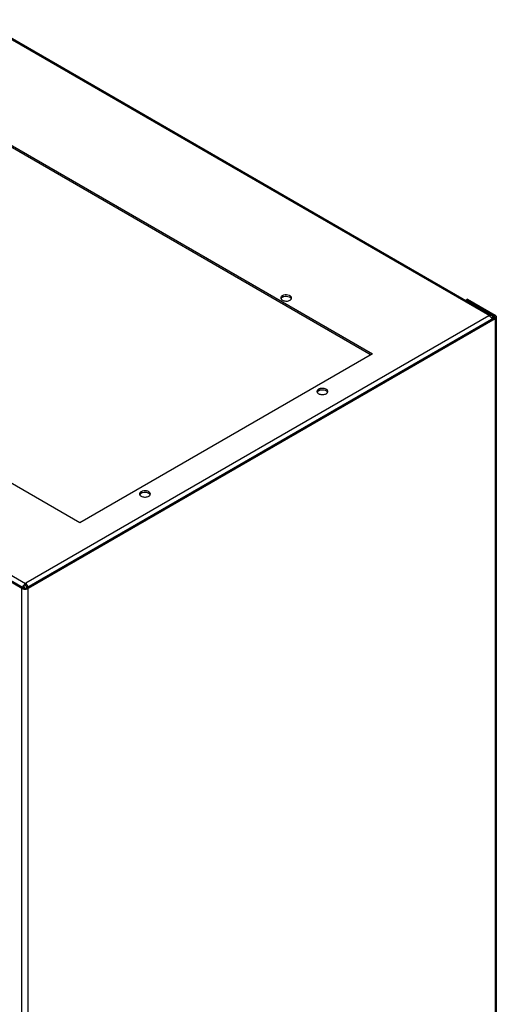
# Model space of a CAD drawing. Header units: inches. Extents: x 3 to 177, y 3 to 114.
# Tile 95 of 95: x 156.48 to 165.98, y 80.99 to 100.61. Entities that reach past the tile are written whole.
import ezdxf

# ---------------------------------------------------------------- set-up
doc = ezdxf.new("R2010")
doc.units = ezdxf.units.IN
doc.header["$LTSCALE"] = 9.973333
doc.header["$MEASUREMENT"] = 0
doc.layers.get('0').update_dxf_attribs({"linetype": 'CONTINUOUS'})
doc.layers.add('03_ALL_AXES', color=7, linetype='CONTINUOUS')

msp = doc.modelspace()

# ---------------------------------------------------------------- linework, layer by layer
at = {"color": 7, "linetype": 'Continuous'}
for p, q in [((155.645, 100.602), (165.846, 94.713)), ((155.688, 100.607), (165.889, 94.717)), ((156.596, 89.372), (146.395, 95.262)), ((165.406, 95.037), (165.384, 95.024)), ((165.384, 95.009), (165.384, 95.024)), ((165.384, 95.024), (165.931, 94.708)), ((165.406, 95.037), (165.953, 94.721)), ((165.832, 94.71), (156.602, 89.381)), ((165.931, 94.664), (156.624, 89.291)), ((165.953, 94.651), (156.647, 89.278)), ((165.832, 94.71), (165.832, 94.706)), ((165.832, 94.71), (165.836, 94.707)), ((165.836, 94.707), (165.846, 94.713)), ((165.846, 94.713), (165.846, 94.7)), ((165.907, 94.678), (165.884, 94.665)), ((165.907, 94.678), (165.907, 94.65)), ((165.953, 94.721), (165.931, 94.708)), ((165.931, 94.708), (165.931, 94.664)), ((165.953, 94.651), (165.931, 94.664)), ((165.953, 94.651), (165.953, 50.56)), ((165.978, 94.664), (165.978, 50.595)), ((156.525, 89.278), (156.066, 89.543)), ((156.547, 89.291), (156.088, 89.556)), ((156.525, 89.278), (156.547, 89.291)), ((156.525, 45.187), (156.525, 89.278)), ((156.596, 89.372), (156.606, 89.378)), ((156.596, 89.372), (156.596, 89.34)), ((156.596, 89.34), (156.606, 89.345)), ((156.602, 89.381), (156.602, 89.378)), ((156.602, 89.381), (156.606, 89.378)), ((156.607, 89.377), (156.605, 89.346)), ((156.606, 89.378), (156.606, 89.345)), ((156.619, 89.288), (156.624, 89.291)), ((156.647, 89.278), (156.624, 89.291)), ((156.647, 45.187), (156.647, 89.278))]:
    msp.add_line(p, q, dxfattribs=at)
for centre, radius, start, end in [((165.788, 94.635), 0.0867, 55.5835, 59.9519), ((165.791, 94.616), 0.101, 61.2113, 62.8854), ((165.787, 94.608), 0.111, 56.6252, 61.1717), ((165.781, 94.6), 0.12, 54.3026, 56.6589), ((165.775, 94.591), 0.131, 48.152, 54.259), ((165.768, 94.583), 0.141, 45.0018, 48.1856), ((165.762, 94.577), 0.151, 35.7202, 44.9811), ((156.585, 89.366), 0.084, 255.3189, 261.1654), ((156.47, 89.221), 0.132, 38.7865, 40.7625), ((156.586, 89.374), 0.0923, 261.1867, 278.8136), ((156.661, 89.271), 0.121, 131.9028, 136.5839), ((156.463, 89.216), 0.141, 29.9416, 38.7521), ((156.461, 89.215), 0.144, 28.262, 29.9996), ((156.558, 89.306), 0.0867, 55.5835, 59.9519), ((156.579, 89.308), 0.0464, 55.5835, 59.9519), ((156.519, 89.286), 0.127, 36.3407, 37.5894), ((156.515, 89.283), 0.132, 33.3024, 36.3294), ((156.592, 89.38), 0.116, 286.8799, 290.1235)]:
    msp.add_arc(centre, radius, start, end, dxfattribs=at)
for points, knots in [([(165.869, 94.721), (165.867, 94.721), (165.859, 94.719), (165.852, 94.716), (165.846, 94.713)], [0, 0, 0, 0, 0.230658, 1, 1, 1, 1]), ([(165.889, 94.717), (165.888, 94.718), (165.881, 94.721), (165.874, 94.721), (165.869, 94.721)], [0, 0, 0, 0, 0.240575, 1, 1, 1, 1]), ([(165.884, 94.665), (165.885, 94.663), (165.89, 94.656), (165.894, 94.649), (165.897, 94.644)], [0, 0, 0, 0, 0.255266, 1, 1, 1, 1]), ([(165.902, 94.702), (165.901, 94.704), (165.898, 94.71), (165.893, 94.715), (165.889, 94.717)], [0, 0, 0, 0, 0.266354, 1, 1, 1, 1]), ([(165.907, 94.678), (165.907, 94.68), (165.906, 94.688), (165.905, 94.696), (165.902, 94.702)], [0, 0, 0, 0, 0.270577, 1, 1, 1, 1]), ([(165.931, 94.708), (165.932, 94.708), (165.938, 94.704), (165.943, 94.699), (165.945, 94.694)], [0, 0, 0, 0, 0.277738, 1, 1, 1, 1]), ([(165.945, 94.678), (165.945, 94.677), (165.942, 94.673), (165.939, 94.67), (165.937, 94.668)], [0, 0, 0, 0, 0.233207, 1, 1, 1, 1]), ([(165.953, 94.721), (165.956, 94.72), (165.964, 94.714), (165.972, 94.706), (165.975, 94.699)], [0, 0, 0, 0, 0.277738, 1, 1, 1, 1]), ([(165.975, 94.673), (165.974, 94.671), (165.969, 94.662), (165.96, 94.655), (165.953, 94.651)], [0, 0, 0, 0, 0.225566, 1, 1, 1, 1]), ([(156.525, 89.278), (156.537, 89.271), (156.565, 89.263), (156.593, 89.263), (156.608, 89.265)], [0, 0, 0, 0, 0.477226, 1, 1, 1, 1]), ([(156.54, 89.295), (156.54, 89.298), (156.544, 89.309), (156.549, 89.319), (156.553, 89.327)], [0, 0, 0, 0, 0.24429, 1, 1, 1, 1]), ([(156.547, 89.291), (156.548, 89.29), (156.553, 89.287), (156.559, 89.285), (156.563, 89.284)], [0, 0, 0, 0, 0.234895, 1, 1, 1, 1]), ([(156.553, 89.327), (156.555, 89.329), (156.56, 89.339), (156.567, 89.348), (156.573, 89.354)], [0, 0, 0, 0, 0.254048, 1, 1, 1, 1]), ([(156.564, 89.283), (156.564, 89.292), (156.568, 89.309), (156.578, 89.323), (156.584, 89.33)], [0, 0, 0, 0, 0.480853, 1, 1, 1, 1]), ([(156.584, 89.33), (156.585, 89.331), (156.588, 89.334), (156.593, 89.338), (156.596, 89.34)], [0, 0, 0, 0, 0.264421, 1, 1, 1, 1]), ([(156.6, 89.283), (156.602, 89.283), (156.608, 89.284), (156.615, 89.286), (156.619, 89.288)], [0, 0, 0, 0, 0.260973, 1, 1, 1, 1]), ([(156.615, 89.329), (156.614, 89.33), (156.612, 89.336), (156.608, 89.342), (156.605, 89.346)], [0, 0, 0, 0, 0.270989, 1, 1, 1, 1]), ([(156.62, 89.363), (156.619, 89.365), (156.615, 89.37), (156.611, 89.374), (156.607, 89.377)], [0, 0, 0, 0, 0.261237, 1, 1, 1, 1]), ([(156.621, 89.289), (156.622, 89.292), (156.622, 89.306), (156.619, 89.319), (156.615, 89.329)], [0, 0, 0, 0, 0.247277, 1, 1, 1, 1]), ([(156.64, 89.328), (156.639, 89.33), (156.635, 89.34), (156.63, 89.349), (156.625, 89.356)], [0, 0, 0, 0, 0.255249, 1, 1, 1, 1])]:
    msp.add_open_spline(points, degree=3, knots=knots, dxfattribs=at)
for points in [[(165.937, 94.668), (165.935, 94.666), (165.933, 94.665), (165.931, 94.664)], [(165.945, 94.694), (165.946, 94.692), (165.947, 94.689), (165.947, 94.686)], [(165.947, 94.686), (165.947, 94.683), (165.946, 94.68), (165.945, 94.678)], [(165.975, 94.699), (165.977, 94.695), (165.978, 94.691), (165.978, 94.686)], [(165.978, 94.686), (165.978, 94.682), (165.977, 94.677), (165.975, 94.673)], [(156.58, 89.361), (156.583, 89.363), (156.585, 89.365), (156.588, 89.367)], [(156.588, 89.367), (156.591, 89.369), (156.593, 89.371), (156.596, 89.372)], [(156.608, 89.265), (156.614, 89.266), (156.62, 89.267), (156.626, 89.269)], [(156.632, 89.271), (156.637, 89.273), (156.642, 89.275), (156.647, 89.278)], [(156.647, 89.303), (156.645, 89.312), (156.643, 89.32), (156.64, 89.328)]]:
    msp.add_open_spline(points, degree=3, dxfattribs=at)
at = {"layer": '03_ALL_AXES', "color": 7, "linetype": 'Continuous'}
for p, q in [((154.322, 99.256), (163.514, 93.949)), ((154.322, 99.223), (163.486, 93.933)), ((157.681, 90.581), (148.488, 95.888)), ((161.715, 95.107), (161.715, 95.075)), ((163.514, 93.949), (157.681, 90.581)), ((162.436, 93.244), (162.436, 93.212)), ((158.901, 91.203), (158.901, 91.171))]:
    msp.add_line(p, q, dxfattribs=at)
for centre, start, end in [((161.719, 95.063), 171.4042, 180.0281), ((161.862, 95.063), 351.4042, 0.0281), ((162.441, 93.201), 171.4042, 180.0281), ((162.584, 93.201), 351.4042, 0.0281), ((158.905, 91.159), 171.4042, 180.0281), ((159.049, 91.159), 351.4042, 0.0281)]:
    msp.add_arc(centre, 0.0361, start, end, dxfattribs=at)
for points, knots in [([(161.898, 95.063), (161.898, 95.068), (161.896, 95.08), (161.885, 95.094), (161.869, 95.107), (161.84, 95.12), (161.797, 95.128), (161.762, 95.124), (161.745, 95.12)], [0, 0, 0, 0, 0.087232, 0.184044, 0.295672, 0.422614, 0.708159, 1, 1, 1, 1]), ([(161.683, 95.063), (161.683, 95.062), (161.683, 95.056), (161.685, 95.05), (161.688, 95.046)], [0, 0, 0, 0, 0.244781, 1, 1, 1, 1]), ([(161.69, 95.086), (161.689, 95.084), (161.686, 95.079), (161.684, 95.073), (161.684, 95.069)], [0, 0, 0, 0, 0.262095, 1, 1, 1, 1]), ([(161.693, 95.057), (161.692, 95.056), (161.69, 95.053), (161.688, 95.049), (161.686, 95.046)], [0, 0, 0, 0, 0.259767, 1, 1, 1, 1]), ([(161.688, 95.046), (161.688, 95.044), (161.692, 95.037), (161.698, 95.031), (161.703, 95.028)], [0, 0, 0, 0, 0.234163, 1, 1, 1, 1]), ([(161.715, 95.107), (161.712, 95.106), (161.703, 95.1), (161.695, 95.092), (161.69, 95.086)], [0, 0, 0, 0, 0.272372, 1, 1, 1, 1]), ([(161.715, 95.075), (161.712, 95.073), (161.705, 95.068), (161.697, 95.062), (161.693, 95.057)], [0, 0, 0, 0, 0.268125, 1, 1, 1, 1]), ([(161.703, 95.028), (161.704, 95.026), (161.713, 95.02), (161.722, 95.015), (161.729, 95.012)], [0, 0, 0, 0, 0.233874, 1, 1, 1, 1]), ([(161.745, 95.12), (161.742, 95.119), (161.732, 95.116), (161.722, 95.111), (161.715, 95.107)], [0, 0, 0, 0, 0.263268, 1, 1, 1, 1]), ([(161.725, 95.08), (161.724, 95.079), (161.721, 95.078), (161.717, 95.076), (161.715, 95.075)], [0, 0, 0, 0, 0.256085, 1, 1, 1, 1]), ([(161.745, 95.087), (161.743, 95.086), (161.737, 95.084), (161.73, 95.082), (161.725, 95.08)], [0, 0, 0, 0, 0.257361, 1, 1, 1, 1]), ([(161.729, 95.012), (161.74, 95.008), (161.763, 95.002), (161.8, 95), (161.835, 95.005), (161.857, 95.014), (161.867, 95.019)], [0, 0, 0, 0, 0.247189, 0.509886, 0.767303, 1, 1, 1, 1]), ([(161.853, 95.081), (161.836, 95.088), (161.8, 95.095), (161.763, 95.092), (161.745, 95.087)], [0, 0, 0, 0, 0.492405, 1, 1, 1, 1]), ([(161.879, 95.066), (161.877, 95.068), (161.869, 95.074), (161.86, 95.079), (161.853, 95.081)], [0, 0, 0, 0, 0.233874, 1, 1, 1, 1]), ([(161.867, 95.019), (161.87, 95.021), (161.881, 95.029), (161.891, 95.039), (161.895, 95.048)], [0, 0, 0, 0, 0.279986, 1, 1, 1, 1]), ([(161.894, 95.048), (161.893, 95.05), (161.889, 95.057), (161.884, 95.062), (161.879, 95.066)], [0, 0, 0, 0, 0.234163, 1, 1, 1, 1]), ([(162.412, 93.223), (162.411, 93.222), (162.408, 93.216), (162.406, 93.21), (162.405, 93.206)], [0, 0, 0, 0, 0.262095, 1, 1, 1, 1]), ([(162.405, 93.201), (162.405, 93.199), (162.405, 93.193), (162.407, 93.187), (162.409, 93.183)], [0, 0, 0, 0, 0.244781, 1, 1, 1, 1]), ([(162.415, 93.194), (162.414, 93.193), (162.412, 93.19), (162.409, 93.186), (162.408, 93.183)], [0, 0, 0, 0, 0.259767, 1, 1, 1, 1]), ([(162.409, 93.183), (162.41, 93.181), (162.414, 93.174), (162.42, 93.169), (162.424, 93.165)], [0, 0, 0, 0, 0.234163, 1, 1, 1, 1]), ([(162.436, 93.244), (162.434, 93.243), (162.425, 93.237), (162.416, 93.229), (162.412, 93.223)], [0, 0, 0, 0, 0.272372, 1, 1, 1, 1]), ([(162.436, 93.212), (162.434, 93.211), (162.426, 93.206), (162.419, 93.199), (162.415, 93.194)], [0, 0, 0, 0, 0.268125, 1, 1, 1, 1]), ([(162.424, 93.165), (162.426, 93.163), (162.434, 93.157), (162.443, 93.153), (162.451, 93.15)], [0, 0, 0, 0, 0.233874, 1, 1, 1, 1]), ([(162.467, 93.257), (162.464, 93.256), (162.454, 93.253), (162.443, 93.249), (162.436, 93.244)], [0, 0, 0, 0, 0.263268, 1, 1, 1, 1]), ([(162.447, 93.217), (162.446, 93.217), (162.442, 93.215), (162.439, 93.213), (162.436, 93.212)], [0, 0, 0, 0, 0.256085, 1, 1, 1, 1]), ([(162.467, 93.224), (162.465, 93.224), (162.458, 93.222), (162.452, 93.219), (162.447, 93.217)], [0, 0, 0, 0, 0.257361, 1, 1, 1, 1]), ([(162.62, 93.201), (162.62, 93.206), (162.618, 93.217), (162.607, 93.232), (162.591, 93.244), (162.562, 93.258), (162.519, 93.265), (162.484, 93.261), (162.467, 93.257)], [0, 0, 0, 0, 0.087232, 0.184044, 0.295672, 0.422614, 0.708159, 1, 1, 1, 1]), ([(162.574, 93.219), (162.558, 93.225), (162.521, 93.232), (162.485, 93.229), (162.467, 93.224)], [0, 0, 0, 0, 0.492405, 1, 1, 1, 1]), ([(162.601, 93.204), (162.599, 93.205), (162.591, 93.211), (162.581, 93.216), (162.574, 93.219)], [0, 0, 0, 0, 0.233874, 1, 1, 1, 1]), ([(162.589, 93.157), (162.592, 93.158), (162.603, 93.166), (162.613, 93.176), (162.617, 93.185)], [0, 0, 0, 0, 0.279986, 1, 1, 1, 1]), ([(162.616, 93.186), (162.615, 93.187), (162.611, 93.194), (162.605, 93.2), (162.601, 93.204)], [0, 0, 0, 0, 0.234163, 1, 1, 1, 1]), ([(162.451, 93.15), (162.462, 93.145), (162.485, 93.139), (162.522, 93.137), (162.557, 93.143), (162.579, 93.151), (162.589, 93.157)], [0, 0, 0, 0, 0.247189, 0.509886, 0.767303, 1, 1, 1, 1]), ([(158.901, 91.203), (158.898, 91.202), (158.889, 91.196), (158.881, 91.188), (158.877, 91.182)], [0, 0, 0, 0, 0.272372, 1, 1, 1, 1]), ([(158.931, 91.216), (158.929, 91.215), (158.918, 91.212), (158.908, 91.207), (158.901, 91.203)], [0, 0, 0, 0, 0.263268, 1, 1, 1, 1]), ([(159.085, 91.159), (159.085, 91.165), (159.082, 91.176), (159.071, 91.191), (159.055, 91.203), (159.026, 91.216), (158.984, 91.224), (158.948, 91.22), (158.931, 91.216)], [0, 0, 0, 0, 0.087232, 0.184044, 0.295672, 0.422614, 0.708159, 1, 1, 1, 1]), ([(158.869, 91.159), (158.869, 91.158), (158.87, 91.152), (158.872, 91.146), (158.874, 91.142)], [0, 0, 0, 0, 0.244781, 1, 1, 1, 1]), ([(158.877, 91.182), (158.876, 91.18), (158.872, 91.175), (158.87, 91.169), (158.87, 91.165)], [0, 0, 0, 0, 0.262095, 1, 1, 1, 1]), ([(158.879, 91.153), (158.879, 91.152), (158.876, 91.149), (158.874, 91.145), (158.873, 91.142)], [0, 0, 0, 0, 0.259767, 1, 1, 1, 1]), ([(158.874, 91.142), (158.875, 91.14), (158.879, 91.133), (158.884, 91.127), (158.889, 91.124)], [0, 0, 0, 0, 0.234163, 1, 1, 1, 1]), ([(158.901, 91.171), (158.899, 91.169), (158.891, 91.164), (158.884, 91.158), (158.879, 91.153)], [0, 0, 0, 0, 0.268125, 1, 1, 1, 1]), ([(158.889, 91.124), (158.891, 91.122), (158.899, 91.116), (158.908, 91.111), (158.915, 91.108)], [0, 0, 0, 0, 0.233874, 1, 1, 1, 1]), ([(158.911, 91.176), (158.91, 91.175), (158.907, 91.174), (158.903, 91.172), (158.901, 91.171)], [0, 0, 0, 0, 0.256085, 1, 1, 1, 1]), ([(158.931, 91.183), (158.93, 91.183), (158.923, 91.181), (158.916, 91.178), (158.911, 91.176)], [0, 0, 0, 0, 0.257361, 1, 1, 1, 1]), ([(158.915, 91.108), (158.926, 91.104), (158.95, 91.098), (158.986, 91.096), (159.022, 91.101), (159.044, 91.11), (159.053, 91.115)], [0, 0, 0, 0, 0.247189, 0.509886, 0.767303, 1, 1, 1, 1]), ([(159.039, 91.178), (159.022, 91.184), (158.986, 91.191), (158.949, 91.188), (158.931, 91.183)], [0, 0, 0, 0, 0.492405, 1, 1, 1, 1]), ([(159.065, 91.162), (159.063, 91.164), (159.055, 91.17), (159.046, 91.175), (159.039, 91.178)], [0, 0, 0, 0, 0.233874, 1, 1, 1, 1]), ([(159.053, 91.115), (159.056, 91.117), (159.068, 91.125), (159.077, 91.135), (159.081, 91.144)], [0, 0, 0, 0, 0.279986, 1, 1, 1, 1]), ([(159.08, 91.144), (159.079, 91.146), (159.075, 91.153), (159.07, 91.158), (159.065, 91.162)], [0, 0, 0, 0, 0.234163, 1, 1, 1, 1])]:
    msp.add_open_spline(points, degree=3, knots=knots, dxfattribs=at)
for points in [[(161.895, 95.048), (161.897, 95.051), (161.898, 95.054), (161.898, 95.058)], [(162.617, 93.185), (162.618, 93.188), (162.619, 93.192), (162.62, 93.195)], [(159.081, 91.144), (159.083, 91.147), (159.084, 91.151), (159.084, 91.154)]]:
    msp.add_open_spline(points, degree=3, dxfattribs=at)

doc.saveas('drawing.dxf')
